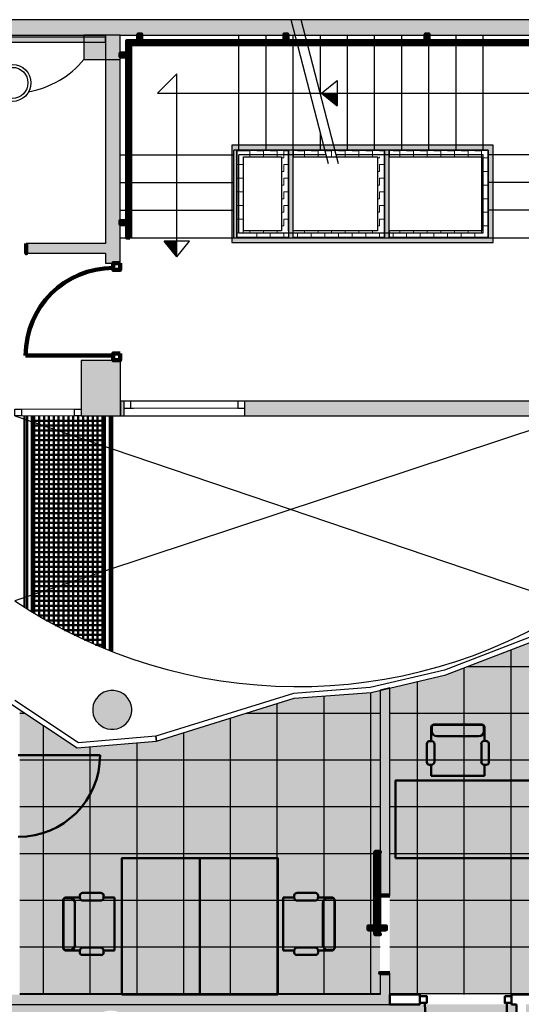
# Model space of a CAD drawing. Header units: metres. Extents: x -1 to 430, y -6 to 34.
# Tile 14 of 24: x 410 to 415, y 18 to 28. Entities that reach past the tile are written whole.
import ezdxf

# ---------------------------------------------------------------- set-up
doc = ezdxf.new("R2010")
doc.units = ezdxf.units.M
for name, pattern in [('CONTINUA', [0]), ('PUNKT', [6.35, 0, -6.35]), ('VERDECKT', [9.525, 6.35, -3.175])]:
    doc.linetypes.add(name, pattern=pattern)
for name, color, linetype, lineweight in [('3D P2 MOBLES', 7, 'CONTINUA', 25), ('3D P2 MURS', 7, 'CONTINUA', 25), ('3D P2 MURS NOUS', 7, 'CONTINUA', 25), ('3D P2 PILAR', 7, 'CONTINUA', 25), ('3D PB MURS ASCENSOR TOTAL EDIFICI', 7, 'CONTINUA', 25), ('P2 ESCALES 2D', 7, 'CONTINUA', 25), ('P2 PAVIMENT', 7, 'CONTINUA', 25)]:
    doc.layers.add(name, color=color, linetype=linetype, lineweight=lineweight)
pattern_1 = [(180, (-0.14, -0.14), (-0.07, -0.07), [0.07, -0.07]), (270, (-0.14, -0.14), (0.07, -0.07), [0.07, -0.07])]
pattern_2 = [(0, (0.14, 0.14), (0.07, 0.07), [0.07, -0.07]), (90, (0.14, 0.14), (-0.07, 0.07), [0.07, -0.07])]
pattern_3 = [(90, (-0.14, 0.14), (-0.07, 0.07), [0.07, -0.07]), (180, (-0.14, 0.14), (-0.07, -0.07), [0.07, -0.07])]

# ---------------------------------------------------------------- blocks, each defined once
blk = doc.blocks.new('_CLOSEDFILLED')
at = {"color": 0, "linetype": 'ByBlock', "lineweight": -2}
blk.add_solid([(-1, 0), (0, 0), (-1, 0)], dxfattribs=at)
blk = doc.blocks.new('OBJETO_COMPLEJO_0')
at = {"layer": '3D P2 MURS NOUS', "color": 240, "linetype": 'CONTINUA', "lineweight": 140, "transparency": 33554687}
for points in [[(411.015, 28.008), (411.015, 28.078), (411.045, 28.078), (411.045, 28.008), (411.015, 28.008)], [(412.515, 28.008), (412.515, 28.078), (412.545, 28.078), (412.545, 28.008), (412.515, 28.008)], [(413.965, 28.008), (413.965, 28.078), (413.995, 28.078), (413.995, 28.008), (413.965, 28.008)], [(415.415, 28.008), (415.415, 28.078), (415.445, 28.078), (415.445, 28.008), (415.415, 28.008)], [(410.93, 25.989), (410.9, 25.99), (410.9, 28.008), (415.706, 28.008), (415.706, 26.031), (415.676, 26.031), (415.676, 27.978), (410.93, 27.978), (410.93, 25.989)], [(410.9, 27.851), (410.831, 27.851), (410.831, 27.881), (410.9, 27.881), (410.9, 27.851)], [(415.776, 27.657), (415.706, 27.657), (415.706, 27.687), (415.776, 27.687), (415.776, 27.657)], [(415.776, 26.247), (415.706, 26.247), (415.706, 26.277), (415.776, 26.277), (415.776, 26.247)], [(410.9, 26.13), (410.831, 26.13), (410.831, 26.16), (410.9, 26.16), (410.9, 26.13)]]:
    blk.add_lwpolyline(points, close=True, dxfattribs=at)
blk = doc.blocks.new('TRAMA_0')
at = {"layer": 'P2 PAVIMENT', "linetype": 'CONTINUA', "lineweight": 25, "transparency": 33554687}
for points in [[(410.996, 18.946), (411.002, 18.953), (411.009, 18.946), (411.002, 18.94)], [(413.396, 18.946), (413.402, 18.953), (413.409, 18.946), (413.402, 18.94)]]:
    blk.add_hatch(color=7, dxfattribs=at).paths.add_polyline_path(points, flags=16)
at = {"layer": 'P2 PAVIMENT', "color": 7, "linetype": 'CONTINUA', "lineweight": 25, "transparency": 33554687}
for p, q in [((414.842, 21.346), (414.842, 21.758)), ((414.362, 21.346), (414.362, 21.573)), ((414.398, 21.586), (415.562, 21.586)), ((413.882, 21.346), (413.882, 21.431)), ((409.797, 21.106), (409.852, 21.106)), ((412.125, 21.106), (413.162, 21.106)), ((413.162, 20.626), (413.497, 20.626)), ((413.162, 20.146), (413.497, 20.146)), ((413.162, 19.666), (413.497, 19.666)), ((413.162, 19.186), (413.497, 19.186)), ((410.042, 18.215), (410.042, 18.946)), ((411.482, 18.215), (411.482, 18.946)), ((413.882, 18.215), (413.882, 18.946)), ((414.362, 18.215), (414.362, 18.946)), ((414.842, 18.215), (414.842, 18.946)), ((413.162, 18.706), (413.497, 18.706)), ((413.597, 18.706), (415.562, 18.706)), ((413.597, 18.226), (415.562, 18.226))]:
    blk.add_line(p, q, dxfattribs=at)
for points in [[(413.882, 18.946), (413.882, 20.994), (413.882, 20.994), (413.882, 21.346)], [(414.362, 18.946), (414.362, 20.371), (414.362, 20.371), (414.362, 21.346)], [(414.842, 18.946), (414.842, 19.747), (414.842, 19.747), (414.842, 21.346)], [(412.922, 18.946), (412.922, 20.669), (412.922, 20.669), (412.922, 21.283)], [(413.402, 18.946), (413.402, 21.164), (413.402, 21.164), (413.402, 21.319)], [(412.442, 18.946), (412.442, 20.174), (412.442, 20.174), (412.442, 21.205)], [(411.962, 18.946), (411.962, 19.679), (411.962, 19.679), (411.962, 21.056)], [(413.162, 21.106), (413.347, 21.106), (413.347, 21.106), (413.497, 21.106)], [(413.597, 21.106), (413.796, 21.106), (413.796, 21.106), (415.562, 21.106)], [(410.042, 18.946), (410.042, 19.61), (410.042, 19.61), (410.042, 20.514), (410.042, 20.514), (410.042, 20.827), (410.042, 20.827), (410.042, 20.979)], [(411.482, 18.946), (411.482, 19.029), (411.482, 19.029), (411.482, 19.185), (411.482, 19.185), (411.482, 20.906)], [(410.522, 18.946), (410.522, 19.416), (410.522, 19.416), (410.522, 20.076), (410.522, 20.076), (410.522, 20.761)], [(411.002, 18.946), (411.002, 19.032), (411.002, 19.032), (411.002, 19.223), (411.002, 19.223), (411.002, 20.802)], [(409.797, 20.626), (410.01, 20.626), (410.01, 20.626), (410.269, 20.626), (410.269, 20.626), (410.762, 20.626)], [(410.762, 20.626), (412.881, 20.626), (412.881, 20.626), (413.162, 20.626)], [(413.597, 20.626), (414.165, 20.626), (414.165, 20.626), (415.562, 20.626)], [(409.797, 20.146), (410.147, 20.146), (410.147, 20.146), (410.49, 20.146), (410.49, 20.146), (410.762, 20.146)], [(410.762, 20.146), (412.415, 20.146), (412.415, 20.146), (413.162, 20.146)], [(413.597, 20.146), (414.535, 20.146), (414.535, 20.146), (415.562, 20.146)], [(409.797, 19.666), (409.903, 19.666), (409.903, 19.666), (410.284, 19.666), (410.284, 19.666), (410.71, 19.666), (410.71, 19.666), (410.762, 19.666)], [(410.762, 19.666), (411.95, 19.666), (411.95, 19.666), (413.162, 19.666)], [(413.597, 19.666), (414.904, 19.666), (414.904, 19.666), (415.562, 19.666)], [(409.797, 19.186), (410.421, 19.186), (410.421, 19.186), (410.762, 19.186)], [(410.762, 19.186), (410.931, 19.186), (410.931, 19.186), (411.092, 19.186), (411.092, 19.186), (411.484, 19.186), (411.484, 19.186), (413.162, 19.186)], [(413.597, 19.186), (415.274, 19.186), (415.274, 19.186), (415.562, 19.186)], [(410.522, 18.215), (410.522, 18.83), (410.522, 18.83), (410.522, 18.946)], [(411.002, 18.215), (411.002, 18.69), (411.002, 18.69), (411.002, 18.946)], [(411.962, 18.215), (411.962, 18.835), (411.962, 18.835), (411.962, 18.946)], [(412.442, 18.215), (412.442, 18.641), (412.442, 18.641), (412.442, 18.946)], [(412.922, 18.215), (412.922, 18.448), (412.922, 18.448), (412.922, 18.946)], [(413.402, 18.215), (413.402, 18.254), (413.402, 18.254), (413.402, 18.946)], [(409.797, 18.706), (410.557, 18.706), (410.557, 18.706), (410.762, 18.706)], [(410.762, 18.706), (411.018, 18.706), (411.018, 18.706), (411.152, 18.706), (411.152, 18.706), (412.281, 18.706), (412.281, 18.706), (413.162, 18.706)], [(409.797, 18.226), (410.553, 18.226), (410.553, 18.226), (410.694, 18.226), (410.694, 18.226), (410.762, 18.226)], [(410.762, 18.226), (411.372, 18.226), (411.372, 18.226), (413.162, 18.226)], [(413.162, 18.226), (413.47, 18.226), (413.47, 18.226), (413.497, 18.226)]]:
    blk.add_lwpolyline(points, dxfattribs=at)

msp = doc.modelspace()

# ---------------------------------------------------------------- hatches: boundary and pattern name
at = {"layer": '3D P2 MURS', "linetype": 'CONTINUA', "lineweight": 18, "true_color": 0xa0a0a0, "transparency": 33554687}
for points in [[(426.846, 28.228), (401.29, 28.228), (401.259, 28.068), (415.781, 28.068), (415.781, 28.068), (415.931, 28.068), (415.931, 28.068), (426.813, 28.068)], [(408.987, 27.999), (410.677, 27.999), (410.677, 28.049), (408.987, 28.049)], [(410.827, 25.729), (410.827, 28.068), (410.677, 28.068), (410.677, 25.729)], [(409.865, 25.829), (410.677, 25.829), (410.677, 25.929), (409.865, 25.929)], [(417.447, 24.309), (412.107, 24.309), (412.107, 24.159), (410.867, 24.159), (410.867, 24.309), (410.831, 24.309), (410.831, 24.159), (417.447, 24.159)]]:
    msp.add_hatch(color=253, dxfattribs=at).paths.add_polyline_path(points)
at = {"layer": '3D P2 MURS NOUS', "linetype": 'CONTINUA', "lineweight": 18, "true_color": 0x006e00, "transparency": 33554687}
for points in [[(413.597, 19.233), (413.597, 21.365), (413.497, 21.341), (413.497, 19.233)], [(413.597, 18.215), (413.597, 18.437), (413.497, 18.437), (413.497, 18.215)], [(405.321, 18.115), (413.597, 18.115), (413.597, 18.215), (405.321, 18.215)]]:
    msp.add_hatch(color=96, dxfattribs=at).paths.add_polyline_path(points)
at = {"layer": '3D P2 PILAR', "linetype": 'CONTINUA', "lineweight": 18, "transparency": 33554687}
for points in [[(410.457, 27.819), (410.827, 27.819), (410.827, 28.068), (410.457, 28.068)], [(410.427, 24.159), (410.831, 24.159), (410.831, 24.729), (410.427, 24.729)], [(410.764, 21.339), (410.73, 21.339), (410.695, 21.333), (410.662, 21.321), (410.632, 21.304), (410.605, 21.281), (410.583, 21.254), (410.565, 21.224), (410.553, 21.191), (410.547, 21.157), (410.547, 21.122), (410.553, 21.088), (410.565, 21.055), (410.583, 21.024), (410.605, 20.998), (410.632, 20.975), (410.662, 20.958), (410.695, 20.946), (410.73, 20.94), (410.764, 20.94), (410.799, 20.946), (410.832, 20.958), (410.862, 20.975), (410.889, 20.998), (410.911, 21.024), (410.929, 21.055), (410.941, 21.088), (410.947, 21.122), (410.947, 21.157), (410.941, 21.191), (410.929, 21.224), (410.911, 21.254), (410.889, 21.281), (410.862, 21.304), (410.832, 21.321), (410.799, 21.333)]]:
    msp.add_hatch(color=9, dxfattribs=at).paths.add_polyline_path(points)
at = {"layer": '3D PB MURS ASCENSOR TOTAL EDIFICI', "linetype": 'CONTINUA', "lineweight": 18, "transparency": 33554687}
for points in [[(411.976, 26.94), (411.976, 25.94), (412.026, 25.94), (412.026, 26.94)], [(413.591, 26.94), (412.026, 26.94), (412.026, 26.89), (413.591, 26.89)], [(414.657, 26.94), (413.591, 26.94), (413.591, 26.89), (414.657, 26.89)], [(412.606, 25.99), (412.606, 26.89), (412.556, 26.89), (412.556, 25.99)], [(413.591, 25.99), (413.591, 26.89), (413.541, 26.89), (413.541, 25.99)], [(414.657, 25.94), (414.657, 26.89), (414.607, 26.89), (414.607, 25.94)], [(412.026, 25.94), (413.541, 25.94), (413.541, 25.99), (412.026, 25.99)], [(413.541, 25.94), (414.607, 25.94), (414.607, 25.99), (413.541, 25.99)]]:
    msp.add_hatch(color=40, dxfattribs=at).paths.add_polyline_path(points)
h = msp.add_hatch(dxfattribs=at)
h.set_pattern_fill('TRAMA', color=40, scale=0.07, angle=270, style=0, pattern_type=2)
h.set_pattern_definition([(270, (0.14, -0.14), (0.07, -0.07), [0.07, -0.07]), (360, (0.14, -0.14), (0.07, 0.07), [0.07, -0.07])])
h.paths.add_polyline_path([(412.026, 26.89), (412.026, 25.99), (412.096, 25.99), (412.096, 26.89)], flags=0)
h = msp.add_hatch(dxfattribs=at)
h.set_pattern_fill('TRAMA', color=40, scale=0.07, angle=180, style=0, pattern_type=2)
h.set_pattern_definition(pattern_1)
h.paths.add_polyline_path([(412.486, 26.89), (412.096, 26.89), (412.096, 26.82), (412.486, 26.82)], flags=0)
h = msp.add_hatch(dxfattribs=at)
h.set_pattern_fill('TRAMA', color=40, scale=0.07, angle=90, style=0, pattern_type=2)
h.set_pattern_definition(pattern_3)
h.paths.add_polyline_path([(412.556, 25.99), (412.556, 26.89), (412.486, 26.89), (412.486, 25.99)], flags=0)
h = msp.add_hatch(dxfattribs=at)
h.set_pattern_fill('TRAMA', color=40, scale=0.07, angle=180, style=0, pattern_type=2)
h.set_pattern_definition(pattern_1)
h.paths.add_polyline_path([(413.541, 26.89), (412.606, 26.89), (412.606, 26.82), (413.541, 26.82)], flags=0)
h = msp.add_hatch(dxfattribs=at)
h.set_pattern_fill('TRAMA', color=40, scale=0.07, angle=90, style=0, pattern_type=2)
h.set_pattern_definition(pattern_3)
h.paths.add_polyline_path([(413.541, 25.99), (413.541, 26.82), (413.471, 26.82), (413.471, 25.99)], flags=0)
h = msp.add_hatch(dxfattribs=at)
h.set_pattern_fill('TRAMA', color=40, scale=0.07, angle=180, style=0, pattern_type=2)
h.set_pattern_definition(pattern_1)
h.paths.add_polyline_path([(414.607, 26.89), (413.591, 26.89), (413.591, 26.82), (414.607, 26.82)], flags=0)
h = msp.add_hatch(dxfattribs=at)
h.set_pattern_fill('TRAMA', color=40, scale=0.07, angle=90, style=0, pattern_type=2)
h.set_pattern_definition(pattern_3)
h.paths.add_polyline_path([(414.607, 25.99), (414.607, 26.82), (414.537, 26.82), (414.537, 25.99)], flags=0)
h = msp.add_hatch(dxfattribs=at)
h.set_pattern_fill('TRAMA', color=40, scale=0.07, style=0, pattern_type=2)
h.set_pattern_definition(pattern_2)
h.paths.add_polyline_path([(412.486, 25.99), (412.486, 26.06), (412.096, 26.06), (412.096, 25.99)], flags=0)
h = msp.add_hatch(dxfattribs=at)
h.set_pattern_fill('TRAMA', color=40, scale=0.07, style=0, pattern_type=2)
h.set_pattern_definition(pattern_2)
h.paths.add_polyline_path([(412.606, 25.99), (413.471, 25.99), (413.471, 26.06), (412.606, 26.06)], flags=0)
h = msp.add_hatch(dxfattribs=at)
h.set_pattern_fill('TRAMA', color=40, scale=0.07, style=0, pattern_type=2)
h.set_pattern_definition(pattern_2)
h.paths.add_polyline_path([(413.591, 25.99), (414.537, 25.99), (414.537, 26.06), (413.591, 26.06)], flags=0)
at = {"layer": 'P2 PAVIMENT', "linetype": 'CONTINUA', "lineweight": 25, "true_color": 0xa8d1ff, "transparency": 33554687}
h = msp.add_hatch(color=141, dxfattribs=at)
h.paths.add_polyline_path([(406.049, 13.121), (406.049, 13.763), (407.362, 13.763), (407.362, 13.121), (408.449, 13.121), (408.449, 16.319), (405.599, 16.319), (405.599, 13.121)])
h.paths.add_polyline_path([(400.357, 23.519), (404.337, 23.519), (404.337, 28.068), (401.259, 28.068)])
h.paths.add_polyline_path([(407.507, 23.419), (400.338, 23.419), (399.307, 18.215), (409.697, 18.215), (409.697, 22.109), (409.588, 22.109), (409.515, 22.177), (409.362, 22.305), (409.144, 22.47), (408.917, 22.623), (408.683, 22.764), (408.442, 22.892), (408.194, 23.008), (407.94, 23.11), (407.682, 23.199), (407.507, 23.25), (407.51, 23.259), (407.507, 23.26)])
h.paths.add_polyline_path([(412.149, 16.319), (408.549, 16.319), (408.549, 13.121), (412.149, 13.121)])
h.paths.add_polyline_path([(414.897, 13.121), (414.897, 16.319), (412.249, 16.319), (412.249, 13.121)])
h.paths.add_polyline_path([(413.497, 18.215), (413.497, 21.341), (413.404, 21.319), (412.616, 21.259), (411.203, 20.819), (410.386, 20.749), (409.797, 21.143), (409.797, 18.215)])
h.paths.add_polyline_path([(405.499, 16.419), (414.897, 16.419), (414.897, 18.115), (399.287, 18.115), (398.297, 13.121), (405.499, 13.121)])
h.paths.add_polyline_path([(415.647, 22.069), (414.173, 21.499), (413.597, 21.365), (413.597, 18.215), (420.51, 18.215), (420.51, 24.237), (417.447, 24.237), (417.447, 23.489), (417.017, 23.489), (417.017, 22.069)])
h.paths.add_polyline_path([(414.997, 13.121), (418.397, 13.121), (418.397, 17.615), (418.4, 17.615), (418.4, 18.115), (414.997, 18.115)])
h.paths.add_polyline_path([(420.61, 24.237), (420.61, 18.115), (418.5, 18.115), (418.5, 17.615), (418.497, 17.615), (418.497, 13.121), (423.716, 13.121), (426.013, 24.205), (421.337, 24.205), (421.337, 24.237)])
h.paths.add_polyline_path([(426.033, 24.305), (426.813, 28.068), (421.507, 28.068), (421.507, 24.305)])
h.paths.add_polyline_path([(405.673, 13.764), (405.695, 13.791), (405.722, 13.814), (405.752, 13.831), (405.785, 13.843), (405.82, 13.849), (405.854, 13.849), (405.889, 13.843), (405.922, 13.831), (405.952, 13.814), (405.979, 13.791), (406.001, 13.764), (406.019, 13.734), (406.031, 13.701), (406.037, 13.667), (406.037, 13.632), (406.031, 13.598), (406.019, 13.565), (406.001, 13.534), (405.979, 13.508), (405.952, 13.485), (405.922, 13.468), (405.889, 13.456), (405.854, 13.45), (405.82, 13.45), (405.785, 13.456), (405.752, 13.468), (405.722, 13.485), (405.695, 13.508), (405.673, 13.534), (405.655, 13.565), (405.643, 13.598), (405.637, 13.632), (405.637, 13.667), (405.643, 13.701), (405.655, 13.734)], flags=16)
h.paths.add_polyline_path([(401.237, 17.778), (401.229, 17.735), (401.214, 17.694), (401.192, 17.656), (401.164, 17.622), (401.131, 17.594), (401.093, 17.572), (401.052, 17.557), (401.009, 17.55), (400.965, 17.55), (400.922, 17.557), (400.881, 17.572), (400.843, 17.594), (400.81, 17.622), (400.782, 17.656), (400.76, 17.694), (400.745, 17.735), (400.737, 17.778), (400.737, 17.821), (400.745, 17.864), (400.76, 17.905), (400.782, 17.943), (400.81, 17.977), (400.843, 18.005), (400.881, 18.027), (400.922, 18.042), (400.965, 18.049), (401.009, 18.049), (401.052, 18.042), (401.093, 18.027), (401.131, 18.005), (401.164, 17.977), (401.192, 17.943), (401.214, 17.905), (401.229, 17.864), (401.237, 17.821)], flags=16)
h.paths.add_polyline_path([(410.712, 17.55), (410.669, 17.557), (410.628, 17.572), (410.59, 17.594), (410.556, 17.622), (410.528, 17.656), (410.507, 17.694), (410.492, 17.735), (410.484, 17.778), (410.484, 17.821), (410.492, 17.864), (410.507, 17.905), (410.528, 17.943), (410.556, 17.977), (410.59, 18.005), (410.628, 18.027), (410.669, 18.042), (410.712, 18.049), (410.756, 18.049), (410.799, 18.042), (410.84, 18.027), (410.877, 18.005), (410.911, 17.977), (410.939, 17.943), (410.961, 17.905), (410.976, 17.864), (410.983, 17.821), (410.983, 17.778), (410.976, 17.735), (410.961, 17.694), (410.939, 17.656), (410.911, 17.622), (410.877, 17.594), (410.84, 17.572), (410.799, 17.557), (410.756, 17.55)], flags=16)
h.paths.add_polyline_path([(406.042, 17.943), (406.064, 17.905), (406.079, 17.864), (406.087, 17.821), (406.087, 17.778), (406.079, 17.735), (406.064, 17.694), (406.042, 17.656), (406.014, 17.622), (405.981, 17.594), (405.943, 17.572), (405.902, 17.557), (405.859, 17.55), (405.815, 17.55), (405.772, 17.557), (405.731, 17.572), (405.693, 17.594), (405.66, 17.622), (405.632, 17.656), (405.61, 17.694), (405.595, 17.735), (405.587, 17.778), (405.587, 17.821), (405.595, 17.864), (405.61, 17.905), (405.632, 17.943), (405.66, 17.977), (405.693, 18.005), (405.731, 18.027), (405.772, 18.042), (405.815, 18.049), (405.859, 18.049), (405.902, 18.042), (405.943, 18.027), (405.981, 18.005), (406.014, 17.977)], flags=16)
h.paths.add_polyline_path([(400.935, 13.456), (400.902, 13.468), (400.872, 13.485), (400.845, 13.508), (400.823, 13.534), (400.805, 13.565), (400.793, 13.598), (400.787, 13.632), (400.787, 13.667), (400.793, 13.701), (400.805, 13.734), (400.823, 13.764), (400.845, 13.791), (400.872, 13.814), (400.902, 13.831), (400.935, 13.843), (400.97, 13.849), (401.004, 13.849), (401.039, 13.843), (401.072, 13.831), (401.102, 13.814), (401.129, 13.791), (401.151, 13.764), (401.169, 13.734), (401.181, 13.701), (401.187, 13.667), (401.187, 13.632), (401.181, 13.598), (401.169, 13.565), (401.151, 13.534), (401.129, 13.508), (401.102, 13.485), (401.072, 13.468), (401.039, 13.456), (401.004, 13.45), (400.97, 13.45)], flags=16)
h.paths.add_polyline_path([(410.818, 13.468), (410.786, 13.456), (410.751, 13.45), (410.716, 13.45), (410.682, 13.456), (410.649, 13.468), (410.619, 13.485), (410.592, 13.508), (410.569, 13.534), (410.552, 13.565), (410.54, 13.598), (410.534, 13.632), (410.534, 13.667), (410.54, 13.701), (410.552, 13.734), (410.569, 13.764), (410.592, 13.791), (410.619, 13.814), (410.649, 13.831), (410.682, 13.843), (410.716, 13.849), (410.751, 13.849), (410.786, 13.843), (410.818, 13.831), (410.849, 13.814), (410.876, 13.791), (410.898, 13.764), (410.915, 13.734), (410.927, 13.701), (410.933, 13.667), (410.933, 13.632), (410.927, 13.598), (410.915, 13.565), (410.898, 13.534), (410.876, 13.508), (410.849, 13.485)], flags=16)
h.paths.add_polyline_path([(416.252, 13.485), (416.222, 13.468), (416.189, 13.456), (416.154, 13.45), (416.12, 13.45), (416.085, 13.456), (416.052, 13.468), (416.022, 13.485), (415.995, 13.508), (415.973, 13.534), (415.955, 13.565), (415.943, 13.598), (415.937, 13.632), (415.937, 13.667), (415.943, 13.701), (415.955, 13.734), (415.973, 13.764), (415.995, 13.791), (416.022, 13.814), (416.052, 13.831), (416.085, 13.843), (416.12, 13.849), (416.154, 13.849), (416.189, 13.843), (416.222, 13.831), (416.252, 13.814), (416.279, 13.791), (416.301, 13.764), (416.319, 13.734), (416.331, 13.701), (416.337, 13.667), (416.337, 13.632), (416.331, 13.598), (416.319, 13.565), (416.301, 13.534), (416.279, 13.508)], flags=16)
h.paths.add_polyline_path([(416.314, 17.622), (416.281, 17.594), (416.243, 17.572), (416.202, 17.557), (416.159, 17.55), (416.115, 17.55), (416.072, 17.557), (416.031, 17.572), (415.993, 17.594), (415.96, 17.622), (415.932, 17.656), (415.91, 17.694), (415.895, 17.735), (415.887, 17.778), (415.887, 17.821), (415.895, 17.864), (415.91, 17.905), (415.932, 17.943), (415.96, 17.977), (415.993, 18.005), (416.031, 18.027), (416.072, 18.042), (416.115, 18.049), (416.159, 18.049), (416.202, 18.042), (416.243, 18.027), (416.281, 18.005), (416.314, 17.977), (416.342, 17.943), (416.364, 17.905), (416.379, 17.864), (416.387, 17.821), (416.387, 17.778), (416.379, 17.735), (416.364, 17.694), (416.342, 17.656)], flags=16)
h.paths.add_polyline_path([(421.156, 14.684), (421.174, 14.654), (421.186, 14.621), (421.192, 14.587), (421.192, 14.552), (421.186, 14.518), (421.174, 14.485), (421.156, 14.454), (421.134, 14.428), (421.107, 14.405), (421.077, 14.388), (421.044, 14.376), (421.009, 14.37), (420.975, 14.37), (420.94, 14.376), (420.907, 14.388), (420.877, 14.405), (420.85, 14.428), (420.828, 14.454), (420.81, 14.485), (420.798, 14.518), (420.792, 14.552), (420.792, 14.587), (420.798, 14.621), (420.81, 14.654), (420.828, 14.684), (420.85, 14.711), (420.877, 14.734), (420.907, 14.751), (420.94, 14.763), (420.975, 14.769), (421.009, 14.769), (421.044, 14.763), (421.077, 14.751), (421.107, 14.734), (421.134, 14.711)], flags=16)
h.paths.add_polyline_path([(420.75, 23.964), (420.765, 24.005), (420.787, 24.043), (420.815, 24.077), (420.848, 24.105), (420.886, 24.127), (420.927, 24.142), (420.97, 24.149), (421.014, 24.149), (421.057, 24.142), (421.098, 24.127), (421.136, 24.105), (421.169, 24.077), (421.197, 24.043), (421.219, 24.005), (421.234, 23.964), (421.242, 23.921), (421.242, 23.878), (421.234, 23.835), (421.219, 23.794), (421.197, 23.756), (421.169, 23.722), (421.136, 23.694), (421.098, 23.672), (421.057, 23.657), (421.014, 23.65), (420.97, 23.65), (420.927, 23.657), (420.886, 23.672), (420.848, 23.694), (420.815, 23.722), (420.787, 23.756), (420.765, 23.794), (420.75, 23.835), (420.742, 23.878), (420.742, 23.921)], flags=16)
h.paths.add_polyline_path([(421.197, 17.943), (421.219, 17.905), (421.234, 17.864), (421.242, 17.821), (421.242, 17.778), (421.234, 17.735), (421.219, 17.694), (421.197, 17.656), (421.169, 17.622), (421.136, 17.594), (421.098, 17.572), (421.057, 17.557), (421.014, 17.55), (420.97, 17.55), (420.927, 17.557), (420.886, 17.572), (420.848, 17.594), (420.815, 17.622), (420.787, 17.656), (420.765, 17.694), (420.75, 17.735), (420.742, 17.778), (420.742, 17.821), (420.75, 17.864), (420.765, 17.905), (420.787, 17.943), (420.815, 17.977), (420.848, 18.005), (420.886, 18.027), (420.927, 18.042), (420.97, 18.049), (421.014, 18.049), (421.057, 18.042), (421.098, 18.027), (421.136, 18.005), (421.169, 17.977)], flags=16)

# ---------------------------------------------------------------- linework, layer by layer
at = {"layer": '3D P2 MOBLES', "color": 202, "linetype": 'CONTINUA', "lineweight": 50, "transparency": 33554687}
for p, q in [((414.023, 20.819), (414.023, 20.962)), ((414.029, 20.965), (414.029, 20.92)), ((414.048, 20.987), (414.544, 20.987)), ((414.055, 20.991), (414.537, 20.991)), ((414.563, 20.965), (414.563, 20.92)), ((414.569, 20.82), (414.569, 20.962)), ((414.08, 20.869), (414.512, 20.869)), ((413.978, 20.601), (413.978, 20.792)), ((414.005, 20.819), (414.023, 20.819)), ((414.055, 20.787), (414.055, 20.607)), ((414.537, 20.607), (414.537, 20.788)), ((414.569, 20.82), (414.587, 20.82)), ((414.614, 20.793), (414.614, 20.601)), ((414.023, 20.575), (414.004, 20.575)), ((414.023, 20.461), (414.023, 20.575)), ((414.569, 20.461), (414.569, 20.575)), ((414.588, 20.575), (414.569, 20.575)), ((414.023, 20.461), (414.569, 20.461)), ((410.414, 19.232), (410.414, 19.213)), ((410.633, 19.259), (410.441, 19.259)), ((410.659, 19.213), (410.659, 19.232)), ((412.615, 19.213), (412.615, 19.232)), ((412.642, 19.259), (412.833, 19.259)), ((412.86, 19.232), (412.86, 19.213)), ((410.243, 19.182), (410.243, 18.699)), ((410.247, 19.188), (410.247, 18.693)), ((410.268, 19.207), (410.314, 19.207)), ((410.414, 19.213), (410.272, 19.213)), ((410.364, 19.156), (410.364, 18.724)), ((410.447, 19.181), (410.626, 19.181)), ((410.772, 19.213), (410.659, 19.213)), ((410.772, 19.213), (410.772, 18.667)), ((412.502, 19.213), (412.615, 19.213)), ((412.502, 19.213), (412.502, 18.667)), ((412.827, 19.181), (412.648, 19.181)), ((412.86, 19.213), (413.002, 19.213)), ((412.91, 19.156), (412.91, 18.724)), ((413.006, 19.207), (412.961, 19.207)), ((413.028, 19.188), (413.028, 18.693)), ((413.031, 19.182), (413.031, 18.699)), ((410.268, 18.674), (410.314, 18.674)), ((410.413, 18.667), (410.272, 18.667)), ((410.413, 18.667), (410.413, 18.649)), ((410.44, 18.622), (410.633, 18.622)), ((410.626, 18.7), (410.446, 18.7)), ((410.772, 18.667), (410.659, 18.667)), ((410.659, 18.648), (410.659, 18.667)), ((412.502, 18.667), (412.615, 18.667)), ((412.615, 18.648), (412.615, 18.667)), ((412.834, 18.622), (412.642, 18.622)), ((412.648, 18.7), (412.828, 18.7)), ((412.861, 18.667), (412.861, 18.649)), ((412.861, 18.667), (413.002, 18.667)), ((413.006, 18.674), (412.961, 18.674))]:
    msp.add_line(p, q, dxfattribs=at)
for points in [[(413.656, 19.615), (413.656, 20.415), (415.056, 20.415), (415.056, 19.615), (413.656, 19.615)], [(411.647, 19.617), (410.847, 19.617), (410.847, 18.217), (411.647, 18.217), (411.647, 19.617)], [(411.647, 19.617), (412.447, 19.617), (412.447, 18.217), (411.647, 18.217), (411.647, 19.617)]]:
    msp.add_lwpolyline(points, close=True, dxfattribs=at)
for centre, radius, start, end in [((414.048, 20.962), 0.0254, 90, 180), ((414.055, 20.965), 0.0254, 90, 180), ((414.537, 20.965), 0.0254, 0, 90), ((414.544, 20.962), 0.0254, 0, 90), ((414.08, 20.92), 0.0508, 180, 270), ((414.512, 20.92), 0.0508, 270, 0), ((414.005, 20.792), 0.0269, 90, 180), ((414.023, 20.787), 0.0323, 0, 90), ((414.569, 20.788), 0.0323, 90, 180), ((414.587, 20.793), 0.0269, 0, 90), ((414.004, 20.601), 0.0262, 180, 270), ((414.023, 20.607), 0.0323, 270, 0), ((414.569, 20.607), 0.0323, 180, 270), ((414.588, 20.601), 0.0262, 270, 0), ((410.441, 19.232), 0.0269, 90, 180), ((410.633, 19.232), 0.0262, 0, 90), ((412.642, 19.232), 0.0262, 90, 180), ((412.833, 19.232), 0.0269, 0, 90), ((410.268, 19.182), 0.0254, 90, 180), ((410.272, 19.188), 0.0254, 90, 180), ((410.314, 19.156), 0.0508, 0, 90), ((410.447, 19.213), 0.0323, 180, 270), ((410.626, 19.213), 0.0323, 270, 0), ((412.648, 19.213), 0.0323, 180, 270), ((412.827, 19.213), 0.0323, 270, 0), ((412.961, 19.156), 0.0508, 90, 180), ((413.002, 19.188), 0.0254, 0, 90), ((413.006, 19.182), 0.0254, 0, 90), ((410.314, 18.724), 0.0508, 270, 0), ((412.961, 18.724), 0.0508, 180, 270), ((410.268, 18.699), 0.0254, 180, 270), ((410.272, 18.693), 0.0254, 180, 270), ((410.446, 18.667), 0.0323, 90, 180), ((410.44, 18.649), 0.0269, 180, 270), ((410.626, 18.667), 0.0323, 0, 90), ((410.633, 18.648), 0.0262, 270, 0), ((412.648, 18.667), 0.0323, 90, 180), ((412.642, 18.648), 0.0262, 180, 270), ((412.828, 18.667), 0.0323, 0, 90), ((412.834, 18.649), 0.0269, 270, 0), ((413.002, 18.693), 0.0254, 270, 0), ((413.006, 18.699), 0.0254, 270, 0)]:
    msp.add_arc(centre, radius, start, end, dxfattribs=at)
at = {"layer": '3D P2 MURS', "color": 7, "linetype": 'CONTINUA', "lineweight": 25, "transparency": 33554687}
for p, q in [((426.846, 28.228), (401.29, 28.228)), ((408.987, 28.068), (410.677, 28.068)), ((410.677, 28.049), (408.987, 28.049)), ((410.677, 28.068), (410.677, 28.049)), ((410.677, 27.999), (410.677, 28.049)), ((410.677, 28.049), (410.677, 27.999)), ((410.827, 28.068), (415.781, 28.068)), ((410.827, 25.729), (410.827, 28.068)), ((408.987, 27.999), (410.677, 27.999)), ((410.677, 27.999), (410.677, 25.929)), ((410.677, 25.929), (409.865, 25.929)), ((409.865, 25.929), (409.865, 25.829)), ((409.865, 25.829), (410.677, 25.829)), ((410.677, 25.829), (410.677, 25.729)), ((410.677, 25.729), (410.827, 25.729)), ((410.867, 24.309), (410.831, 24.309)), ((410.831, 24.309), (410.831, 24.159)), ((412.107, 24.309), (410.867, 24.309)), ((410.867, 24.309), (410.867, 24.239)), ((412.107, 24.239), (412.107, 24.309)), ((417.447, 24.309), (412.107, 24.309)), ((410.867, 24.239), (410.867, 24.159)), ((412.107, 24.159), (412.107, 24.239)), ((410.831, 24.159), (415.49, 24.159)), ((410.867, 24.159), (412.107, 24.159)), ((415.637, 22.119), (414.159, 21.547)), ((414.173, 21.499), (415.647, 22.069)), ((414.159, 21.547), (413.397, 21.369)), ((413.404, 21.319), (414.172, 21.499)), ((414.172, 21.499), (414.173, 21.499)), ((414.172, 21.499), (414.172, 21.499)), ((413.397, 21.369), (412.607, 21.309)), ((413.397, 21.369), (413.397, 21.369)), ((412.607, 21.309), (411.194, 20.869)), ((411.203, 20.819), (412.616, 21.259)), ((412.616, 21.259), (413.404, 21.319)), ((409.697, 21.21), (410.386, 20.749)), ((410.4, 20.801), (409.747, 21.236)), ((411.194, 20.869), (410.4, 20.801)), ((411.194, 20.869), (411.203, 20.819)), ((411.203, 20.819), (411.194, 20.869)), ((410.386, 20.749), (410.466, 20.756)), ((410.466, 20.756), (411.203, 20.819))]:
    msp.add_line(p, q, dxfattribs=at)
at = {"layer": '3D P2 MURS', "color": 7, "linetype": 'PUNKT', "lineweight": 25, "transparency": 33554687}
for p, q in [((412.107, 24.309), (410.867, 24.309)), ((410.867, 24.309), (410.867, 24.239)), ((412.107, 24.239), (412.107, 24.309)), ((410.867, 24.239), (412.107, 24.239))]:
    msp.add_line(p, q, dxfattribs=at)
at = {"layer": '3D P2 MURS', "color": 7, "linetype": 'CONTINUA', "lineweight": 25, "transparency": 33554687}
for points in [[(410.867, 24.239), (410.937, 24.239), (410.937, 24.309), (410.867, 24.309), (410.867, 24.239)], [(412.037, 24.239), (412.107, 24.239), (412.107, 24.309), (412.037, 24.309), (412.037, 24.239)], [(409.817, 24.159), (409.747, 24.159), (409.747, 24.229), (409.817, 24.229), (409.817, 24.159)], [(410.429, 24.159), (410.359, 24.159), (410.359, 24.229), (410.429, 24.229), (410.429, 24.159)]]:
    msp.add_lwpolyline(points, close=True, dxfattribs=at)
at = {"layer": '3D P2 MURS', "color": 40, "linetype": 'CONTINUA', "lineweight": 18, "transparency": 33554687}
for points in [[(410.937, 24.239), (412.037, 24.239), (412.037, 24.309), (410.937, 24.309), (410.937, 24.239)], [(410.359, 24.159), (409.817, 24.159), (409.817, 24.229), (410.359, 24.229), (410.359, 24.159)]]:
    msp.add_lwpolyline(points, close=True, dxfattribs=at)
at = {"layer": '3D P2 MURS NOUS', "color": 240, "linetype": 'CONTINUA', "lineweight": 140, "transparency": 33554687}
msp.add_line((410.757, 24.78), (409.858, 24.78), dxfattribs=at)
at = {"layer": '3D P2 MURS NOUS', "color": 7, "linetype": 'CONTINUA', "lineweight": 25, "transparency": 33554687}
for p, q in [((413.597, 21.365), (413.497, 21.341)), ((413.497, 21.341), (413.497, 19.233)), ((413.597, 19.233), (413.597, 21.365)), ((413.597, 19.233), (413.497, 19.233)), ((413.497, 18.437), (413.597, 18.437)), ((413.497, 18.437), (413.497, 18.215)), ((413.597, 18.215), (413.597, 18.437)), ((413.497, 18.215), (409.797, 18.215)), ((413.597, 18.115), (413.597, 18.215)), ((405.321, 18.115), (413.597, 18.115))]:
    msp.add_line(p, q, dxfattribs=at)
at = {"layer": '3D P2 MURS NOUS', "color": 4, "linetype": 'CONTINUA', "lineweight": 50, "transparency": 33554687}
for p, q in [((409.782, 20.674), (410.622, 20.674)), ((413.907, 18.215), (413.597, 18.215)), ((413.597, 18.215), (413.597, 18.115)), ((413.907, 18.215), (413.907, 18.115)), ((414.847, 18.115), (414.847, 18.215)), ((417.41, 18.215), (414.847, 18.215)), ((413.597, 18.115), (413.907, 18.115)), ((414.797, 18.13), (414.797, 17.29)), ((414.847, 18.115), (414.897, 18.115)), ((414.897, 18.115), (414.897, 17.615))]:
    msp.add_line(p, q, dxfattribs=at)
at = {"layer": '3D P2 MURS NOUS', "color": 240, "linetype": 'CONTINUA', "lineweight": 140, "transparency": 33554687}
for points in [[(409.865, 25.929), (409.865, 25.879), (409.865, 25.829), (409.865, 25.879), (409.865, 25.929)], [(410.827, 25.729), (410.827, 25.659), (410.757, 25.659), (410.757, 25.729), (410.827, 25.729)], [(410.827, 24.8), (410.827, 24.73), (410.757, 24.73), (410.757, 24.8), (410.827, 24.8)], [(413.487, 18.835), (413.487, 19.68), (413.497, 19.68), (413.447, 19.68), (413.447, 18.835), (413.497, 18.835), (413.487, 18.835)], [(413.597, 19.233), (413.547, 19.233), (413.497, 19.233), (413.547, 19.233), (413.597, 19.233)], [(413.447, 18.885), (413.447, 18.915), (413.377, 18.915), (413.377, 18.885), (413.447, 18.885)], [(413.487, 18.885), (413.487, 18.915), (413.557, 18.915), (413.557, 18.885), (413.487, 18.885)], [(413.597, 18.437), (413.547, 18.437), (413.497, 18.437), (413.547, 18.437), (413.597, 18.437)]]:
    msp.add_lwpolyline(points, close=True, dxfattribs=at)
at = {"layer": '3D P2 MURS NOUS', "color": 4, "linetype": 'CONTINUA', "lineweight": 50, "transparency": 33554687}
for points in [[(413.907, 18.2), (413.977, 18.2), (413.977, 18.13), (413.907, 18.13), (413.907, 18.2)], [(414.777, 18.2), (414.847, 18.2), (414.847, 18.13), (414.777, 18.13), (414.777, 18.2)]]:
    msp.add_lwpolyline(points, close=True, dxfattribs=at)
at = {"layer": '3D P2 MURS NOUS', "color": 240, "linetype": 'CONTINUA', "lineweight": 140, "transparency": 33554687}
msp.add_arc((410.757, 24.78), 0.899, 90, 180, dxfattribs=at)
at = {"layer": '3D P2 MURS NOUS', "color": 4, "linetype": 'CONTINUA', "lineweight": 50, "transparency": 33554687}
for centre, start, end in [((409.782, 20.674), 270, 0), ((414.797, 18.13), 180, 270)]:
    msp.add_arc(centre, 0.84, start, end, dxfattribs=at)
at = {"layer": '3D P2 PILAR', "color": 7, "linetype": 'CONTINUA', "lineweight": 25, "transparency": 33554687}
for p, q in [((410.827, 28.068), (410.457, 28.068)), ((410.457, 28.068), (410.457, 27.819)), ((410.827, 27.819), (410.827, 28.068)), ((410.457, 27.819), (410.827, 27.819)), ((410.831, 24.729), (410.427, 24.729)), ((410.427, 24.729), (410.427, 24.159)), ((410.831, 24.159), (410.831, 24.729)), ((410.427, 24.159), (410.831, 24.159)), ((410.73, 21.339), (410.695, 21.333)), ((410.764, 21.339), (410.73, 21.339)), ((410.799, 21.333), (410.764, 21.339)), ((410.583, 21.254), (410.565, 21.224)), ((410.605, 21.281), (410.583, 21.254)), ((410.632, 21.304), (410.605, 21.281)), ((410.662, 21.321), (410.632, 21.304)), ((410.695, 21.333), (410.662, 21.321)), ((410.832, 21.321), (410.799, 21.333)), ((410.862, 21.304), (410.832, 21.321)), ((410.889, 21.281), (410.862, 21.304)), ((410.911, 21.254), (410.889, 21.281)), ((410.929, 21.224), (410.911, 21.254)), ((410.553, 21.191), (410.547, 21.157)), ((410.547, 21.157), (410.547, 21.122)), ((410.565, 21.224), (410.553, 21.191)), ((410.941, 21.191), (410.929, 21.224)), ((410.947, 21.157), (410.941, 21.191)), ((410.947, 21.122), (410.947, 21.157)), ((410.547, 21.122), (410.553, 21.088)), ((410.553, 21.088), (410.565, 21.055)), ((410.565, 21.055), (410.583, 21.024)), ((410.911, 21.024), (410.929, 21.055)), ((410.929, 21.055), (410.941, 21.088)), ((410.941, 21.088), (410.947, 21.122)), ((410.583, 21.024), (410.605, 20.998)), ((410.605, 20.998), (410.632, 20.975)), ((410.632, 20.975), (410.662, 20.958)), ((410.662, 20.958), (410.695, 20.946)), ((410.695, 20.946), (410.73, 20.94)), ((410.73, 20.94), (410.764, 20.94)), ((410.764, 20.94), (410.799, 20.946)), ((410.799, 20.946), (410.832, 20.958)), ((410.832, 20.958), (410.862, 20.975)), ((410.862, 20.975), (410.889, 20.998)), ((410.889, 20.998), (410.911, 21.024))]:
    msp.add_line(p, q, dxfattribs=at)
at = {"layer": '3D PB MURS ASCENSOR TOTAL EDIFICI', "color": 7, "linetype": 'CONTINUA', "lineweight": 25, "transparency": 33554687}
for p, q in [((411.976, 26.94), (411.976, 25.94)), ((412.026, 26.94), (411.976, 26.94)), ((413.591, 26.94), (412.026, 26.94)), ((414.657, 26.94), (413.591, 26.94)), ((414.657, 26.89), (414.657, 26.94)), ((412.026, 26.89), (412.096, 26.89)), ((412.026, 26.89), (412.026, 25.99)), ((412.096, 26.89), (412.026, 26.89)), ((412.026, 25.99), (412.026, 26.89)), ((412.096, 26.89), (412.486, 26.89)), ((412.486, 26.89), (412.096, 26.89)), ((412.096, 26.82), (412.486, 26.82)), ((412.096, 26.06), (412.096, 26.82)), ((412.486, 26.89), (412.556, 26.89)), ((412.556, 26.89), (412.486, 26.89)), ((412.486, 26.82), (412.486, 26.06)), ((412.556, 26.89), (412.556, 26.06)), ((412.556, 26.06), (412.556, 26.89)), ((412.606, 26.89), (413.541, 26.89)), ((413.541, 26.89), (412.606, 26.89)), ((412.606, 26.89), (412.606, 26.82)), ((412.606, 26.82), (412.606, 26.89)), ((412.606, 26.82), (413.471, 26.82)), ((412.606, 26.06), (412.606, 26.82)), ((413.471, 26.82), (413.471, 26.06)), ((413.541, 26.82), (413.541, 26.89)), ((413.541, 26.89), (413.541, 26.82)), ((413.541, 26.82), (413.541, 25.99)), ((413.541, 25.99), (413.541, 26.82)), ((413.591, 26.89), (414.607, 26.89)), ((414.607, 26.89), (413.591, 26.89)), ((413.591, 26.89), (413.591, 26.82)), ((413.591, 26.82), (413.591, 26.89)), ((413.591, 26.82), (414.537, 26.82)), ((413.591, 26.06), (413.591, 26.82)), ((414.537, 26.82), (414.537, 26.06)), ((414.607, 26.82), (414.607, 26.89)), ((414.607, 26.89), (414.607, 26.82)), ((414.607, 25.99), (414.607, 26.82)), ((414.607, 26.82), (414.607, 25.99)), ((414.657, 25.94), (414.657, 26.89)), ((412.486, 26.06), (412.096, 26.06)), ((412.556, 26.06), (412.556, 25.99)), ((413.471, 26.06), (412.606, 26.06)), ((412.606, 25.99), (412.606, 26.06)), ((414.537, 26.06), (413.591, 26.06)), ((413.591, 26.06), (413.591, 25.99)), ((413.591, 25.99), (413.591, 26.06)), ((411.976, 25.94), (412.026, 25.94)), ((412.026, 25.99), (412.096, 25.99)), ((412.096, 25.99), (412.026, 25.99)), ((412.026, 25.94), (413.471, 25.94)), ((412.096, 25.99), (412.486, 25.99)), ((412.486, 25.99), (412.096, 25.99)), ((412.486, 25.99), (412.556, 25.99)), ((412.556, 25.99), (412.486, 25.99)), ((412.606, 25.99), (413.471, 25.99)), ((413.471, 25.99), (412.606, 25.99)), ((413.541, 25.99), (413.471, 25.99)), ((413.471, 25.94), (413.541, 25.94)), ((413.541, 25.94), (414.607, 25.94)), ((413.591, 25.99), (414.537, 25.99)), ((414.537, 25.99), (413.591, 25.99)), ((414.537, 25.99), (414.607, 25.99)), ((414.607, 25.99), (414.537, 25.99)), ((414.607, 25.94), (414.657, 25.94))]:
    msp.add_line(p, q, dxfattribs=at)
at = {"layer": 'P2 ESCALES 2D', "color": 7, "lineweight": 25, "transparency": 33554687}
for p, q in [((412.967, 26.749), (412.584, 28.228)), ((413.07, 26.749), (412.688, 28.228)), ((412.047, 26.889), (412.047, 28.059)), ((412.326, 26.889), (412.326, 28.059)), ((412.605, 26.889), (412.605, 28.059)), ((412.884, 27.47), (412.884, 28.059)), ((413.163, 26.889), (413.163, 28.059)), ((413.441, 26.889), (413.441, 28.059)), ((413.72, 26.889), (413.72, 28.059)), ((413.999, 26.889), (413.999, 28.059)), ((414.278, 26.889), (414.278, 28.059)), ((414.557, 26.889), (414.557, 28.059)), ((411.211, 27.474), (411.411, 27.674)), ((411.411, 25.795), (411.411, 27.674)), ((412.896, 27.474), (413.057, 27.603)), ((413.057, 27.603), (413.055, 27.343)), ((411.211, 27.474), (415.367, 27.474)), ((412.896, 27.474), (413.055, 27.343)), ((412.884, 26.889), (412.884, 27.071)), ((410.827, 26.839), (411.997, 26.839)), ((412.931, 26.889), (411.997, 26.889)), ((411.997, 25.989), (411.997, 26.889)), ((412.943, 26.839), (412.047, 26.839)), ((412.047, 26.039), (412.047, 26.839)), ((414.607, 26.889), (413.034, 26.889)), ((414.557, 26.839), (413.047, 26.839)), ((414.557, 26.039), (414.557, 26.839)), ((414.607, 25.989), (414.607, 26.889)), ((415.777, 26.839), (414.607, 26.839)), ((410.827, 26.556), (411.997, 26.556)), ((415.777, 26.556), (414.607, 26.556)), ((410.827, 26.273), (411.997, 26.273)), ((415.777, 26.273), (414.607, 26.273)), ((412.047, 26.039), (414.557, 26.039)), ((410.827, 25.989), (415.777, 25.989)), ((411.541, 25.955), (411.281, 25.953)), ((411.412, 25.793), (411.281, 25.953)), ((411.412, 25.793), (411.541, 25.955))]:
    msp.add_line(p, q, dxfattribs=at)
at = {"layer": 'P2 ESCALES 2D', "color": 7, "linetype": 'VERDECKT', "lineweight": 25, "transparency": 33554687}
for p, q in [((415.487, 24.159), (409.747, 22.259)), ((409.747, 24.159), (415.487, 22.214))]:
    msp.add_line(p, q, dxfattribs=at)
at = {"layer": 'P2 ESCALES 2D', "color": 202, "lineweight": 50, "transparency": 33554687}
for p, q in [((409.847, 22.194), (409.847, 24.159)), ((409.872, 22.179), (409.872, 24.159)), ((409.922, 22.148), (409.922, 24.159)), ((409.947, 22.132), (409.947, 24.159)), ((410.647, 24.109), (409.947, 24.109)), ((409.997, 22.103), (409.997, 24.159)), ((410.047, 22.074), (410.047, 24.159)), ((410.097, 22.045), (410.097, 24.159)), ((410.147, 22.018), (410.147, 24.159)), ((410.197, 21.991), (410.197, 24.159)), ((410.247, 21.965), (410.247, 24.159)), ((410.297, 21.939), (410.297, 24.159)), ((410.347, 21.914), (410.347, 24.159)), ((410.397, 21.89), (410.397, 24.159)), ((410.447, 21.866), (410.447, 24.159)), ((410.497, 21.843), (410.497, 24.159)), ((410.547, 21.821), (410.547, 24.159)), ((410.597, 21.8), (410.597, 24.159)), ((410.647, 21.778), (410.647, 24.159)), ((410.672, 21.768), (410.672, 24.159)), ((410.722, 21.748), (410.722, 24.159)), ((410.747, 21.738), (410.747, 24.159)), ((410.647, 24.059), (409.947, 24.059)), ((410.647, 24.009), (409.947, 24.009)), ((410.647, 23.959), (409.947, 23.959)), ((410.647, 23.909), (409.947, 23.909)), ((410.647, 23.859), (409.947, 23.859)), ((410.647, 23.809), (409.947, 23.809)), ((410.647, 23.759), (409.947, 23.759)), ((410.647, 23.709), (409.947, 23.709)), ((410.647, 23.659), (409.947, 23.659)), ((410.647, 23.609), (409.947, 23.609)), ((410.647, 23.559), (409.947, 23.559)), ((410.647, 23.509), (409.947, 23.509)), ((410.647, 23.459), (409.947, 23.459)), ((410.647, 23.409), (409.947, 23.409)), ((410.647, 23.359), (409.947, 23.359)), ((410.647, 23.309), (409.947, 23.309)), ((410.647, 23.259), (409.947, 23.259)), ((410.647, 23.209), (409.947, 23.209)), ((410.647, 23.159), (409.947, 23.159)), ((410.647, 23.109), (409.947, 23.109)), ((410.647, 23.059), (409.947, 23.059)), ((410.647, 23.009), (409.947, 23.009)), ((410.647, 22.959), (409.947, 22.959)), ((410.647, 22.909), (409.947, 22.909)), ((410.647, 22.859), (409.947, 22.859)), ((410.647, 22.809), (409.947, 22.809)), ((410.647, 22.759), (409.947, 22.759)), ((410.647, 22.709), (409.947, 22.709)), ((410.647, 22.659), (409.947, 22.659)), ((410.647, 22.609), (409.947, 22.609)), ((410.647, 22.559), (409.947, 22.559)), ((410.647, 22.509), (409.947, 22.509)), ((410.647, 22.459), (409.947, 22.459)), ((410.647, 22.409), (409.947, 22.409)), ((410.647, 22.359), (409.947, 22.359)), ((410.647, 22.309), (409.947, 22.309)), ((410.647, 22.259), (409.947, 22.259)), ((410.647, 22.209), (409.947, 22.209)), ((410.647, 22.159), (409.947, 22.159)), ((410.647, 22.109), (409.985, 22.109)), ((410.647, 22.059), (410.072, 22.059)), ((410.647, 22.009), (410.162, 22.009)), ((410.647, 21.959), (410.257, 21.959)), ((410.647, 21.909), (410.357, 21.909)), ((410.647, 21.859), (410.462, 21.859)), ((410.647, 21.809), (410.574, 21.809))]:
    msp.add_line(p, q, dxfattribs=at)
at = {"layer": 'P2 ESCALES 2D', "color": 7, "linetype": 'CONTINUA', "lineweight": 25, "transparency": 33554687}
for radius in [0.19, 0.16]:
    msp.add_circle((409.722, 27.579), radius, dxfattribs=at)
at = {"layer": 'P2 ESCALES 2D', "color": 7, "lineweight": 25, "transparency": 33554687}
for centre, radius, start, end in [((409.722, 28.429), 0.955, 280.0736, 320.319), ((413.235, 35.597), 8.139, 267.7005, 268.7397), ((413.235, 35.597), 8.149, 267.7932, 268.7407), ((413.235, 35.597), 8.159, 267.8856, 268.7417), ((413.235, 35.597), 8.169, 267.9776, 268.7427), ((413.235, 35.597), 8.179, 268.0691, 268.7437), ((413.235, 35.597), 8.189, 268.1602, 268.7447), ((413.235, 35.597), 8.199, 268.2509, 268.7458), ((413.235, 35.597), 8.209, 268.3412, 268.7468), ((413.235, 35.597), 8.219, 268.4311, 268.7478), ((413.235, 35.597), 8.229, 268.5206, 268.7488), ((413.235, 35.597), 8.239, 268.6097, 268.7498), ((413.235, 35.597), 8.249, 268.6984, 268.7508), ((419.534, 26.133), 8.249, 181.2492, 181.3016), ((419.534, 26.133), 8.239, 181.2502, 181.3903), ((419.534, 26.133), 8.229, 181.2512, 181.4794), ((419.534, 26.133), 8.219, 181.2522, 181.5689), ((419.534, 26.133), 8.209, 181.2532, 181.6588), ((419.534, 26.133), 8.199, 181.2542, 181.7491), ((419.534, 26.133), 8.189, 181.2553, 181.8398), ((419.534, 26.133), 8.179, 181.2563, 181.9309), ((419.534, 26.133), 8.169, 181.2573, 182.0224), ((419.534, 26.133), 8.159, 181.2583, 182.1144), ((419.534, 26.133), 8.149, 181.2593, 182.2068), ((419.534, 26.133), 8.139, 181.2603, 182.2995), ((412.652, 26.612), 5.233, 236.2843, 302.8046)]:
    msp.add_arc(centre, radius, start, end, dxfattribs=at)

# ---------------------------------------------------------------- block references
at = {"layer": '3D P2 MURS NOUS', "color": 240, "linetype": 'CONTINUA', "lineweight": 140, "transparency": 33554687}
msp.add_blockref('OBJETO_COMPLEJO_0', (0, 0), dxfattribs=at)
at = {"layer": '3D P2 PILAR', "color": 7, "linetype": 'CONTINUA', "lineweight": 25, "transparency": 33554687, "xscale": 0.0002666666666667, "yscale": 0.0002666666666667, "zscale": 0.0002666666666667}
msp.add_blockref('_CLOSEDFILLED', (410.747, 21.139), dxfattribs=at)
at = {"layer": 'P2 PAVIMENT', "color": 7, "linetype": 'CONTINUA', "lineweight": 25, "transparency": 33554687}
msp.add_blockref('TRAMA_0', (0, 0), dxfattribs=at)

doc.saveas('drawing.dxf')
